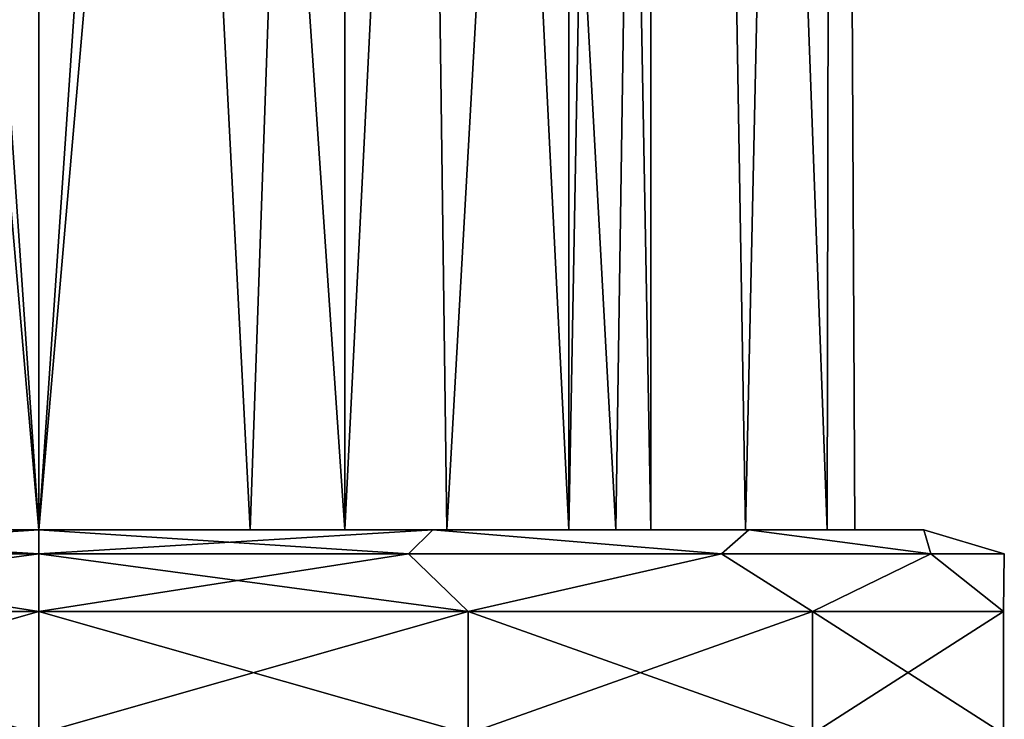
# Model space of a CAD drawing. Header units: millimetres. Extents: x -52 to 52, y -38 to 18.
# Tile 45 of 126: x -12.3 to -9.88, y -35.96 to -34.25. Entities that reach past the tile are written whole.
import ezdxf

# ---------------------------------------------------------------- set-up
doc = ezdxf.new("R2010")
doc.units = ezdxf.units.MM
doc.header["$LTSCALE"] = 65.185185
for name, color, linetype in [('442', 7, 'CONTINUOUS'), ('443', 7, 'CONTINUOUS'), ('445', 7, 'CONTINUOUS'), ('446', 7, 'CONTINUOUS'), ('452', 7, 'CONTINUOUS'), ('453', 7, 'CONTINUOUS'), ('458', 7, 'CONTINUOUS'), ('462', 7, 'CONTINUOUS'), ('463', 7, 'CONTINUOUS'), ('486', 7, 'CONTINUOUS'), ('487', 7, 'CONTINUOUS'), ('489', 7, 'CONTINUOUS'), ('490', 7, 'CONTINUOUS'), ('496', 7, 'CONTINUOUS'), ('497', 7, 'CONTINUOUS'), ('502', 7, 'CONTINUOUS'), ('506', 7, 'CONTINUOUS'), ('507', 7, 'CONTINUOUS')]:
    doc.layers.add(name, color=color, linetype=linetype)

msp = doc.modelspace()

# ---------------------------------------------------------------- linework, layer by layer
at = {"layer": '442', "color": 3, "linetype": 'Continuous'}
for points in [[(-12.25, -35.5, 19.5), (-13, -35.5, 19.299), (-12.25, -24.5, 19.5), (-12.25, -35.5, 19.5)], [(-12.25, -24.5, 19.5), (-13, -35.5, 19.299), (-12.9999, -24.5, 19.2991), (-12.25, -24.5, 19.5)], [(-13, -35.5, 16.701), (-12.25, -35.5, 16.5), (-12.9999, -24.5, 16.7009), (-13, -35.5, 16.701)], [(-12.9999, -24.5, 16.7009), (-12.25, -35.5, 16.5), (-12.25, -24.5, 16.5), (-12.9999, -24.5, 16.7009)]]:
    msp.add_3dface(points, dxfattribs=at)
at = {"layer": '443', "color": 3, "linetype": 'Continuous'}
for points in [[(-13.1178, -25.5, 16.1981), (-12.25, -25.5, 16), (-12.7677, -35.5, 16.0682), (-13.1178, -25.5, 16.1981)], [(-12.25, -25.5, 20), (-13.1178, -25.5, 19.8019), (-12.25, -35.5, 20), (-12.25, -25.5, 20)], [(-12.25, -35.5, 20), (-13.1178, -25.5, 19.8019), (-12.7677, -35.5, 19.9318), (-12.25, -35.5, 20)], [(-12.25, -25.5, 16), (-12.25, -35.5, 16), (-12.7677, -35.5, 16.0682), (-12.25, -25.5, 16)]]:
    msp.add_3dface(points, dxfattribs=at)
at = {"layer": '445', "color": 3, "linetype": 'Continuous'}
for points in [[(-12.25, -35.5, 19.5), (-11.5001, -24.5, 19.2991), (-11.5, -35.5, 19.299), (-12.25, -35.5, 19.5)], [(-12.25, -35.5, 19.5), (-12.25, -24.5, 19.5), (-11.5001, -24.5, 19.2991), (-12.25, -35.5, 19.5)], [(-11.5001, -24.5, 16.7009), (-12.25, -24.5, 16.5), (-11.5, -35.5, 16.701), (-11.5001, -24.5, 16.7009)], [(-12.25, -24.5, 16.5), (-12.25, -35.5, 16.5), (-11.5, -35.5, 16.701), (-12.25, -24.5, 16.5)], [(-11.5001, -24.5, 19.2991), (-10.951, -24.5, 18.7501), (-11.5, -35.5, 19.299), (-11.5001, -24.5, 19.2991)], [(-10.951, -24.5, 17.2499), (-11.5001, -24.5, 16.7009), (-10.951, -35.5, 17.25), (-10.951, -24.5, 17.2499)], [(-10.951, -35.5, 17.25), (-11.5001, -24.5, 16.7009), (-11.5, -35.5, 16.701), (-10.951, -35.5, 17.25)], [(-11.5, -35.5, 19.299), (-10.951, -24.5, 18.7501), (-10.951, -35.5, 18.75), (-11.5, -35.5, 19.299)], [(-10.951, -24.5, 18.7501), (-10.75, -24.5, 18), (-10.951, -35.5, 18.75), (-10.951, -24.5, 18.7501)], [(-10.75, -24.5, 18), (-10.951, -24.5, 17.2499), (-10.75, -35.5, 18), (-10.75, -24.5, 18)], [(-10.951, -35.5, 18.75), (-10.75, -24.5, 18), (-10.75, -35.5, 18), (-10.951, -35.5, 18.75)], [(-10.75, -35.5, 18), (-10.951, -24.5, 17.2499), (-10.951, -35.5, 17.25), (-10.75, -35.5, 18)]]:
    msp.add_3dface(points, dxfattribs=at)
at = {"layer": '446', "color": 3, "linetype": 'Continuous'}
for points in [[(-12.25, -35.5, 16), (-11.3822, -25.5, 16.1981), (-11.7323, -35.5, 16.0682), (-12.25, -35.5, 16)], [(-12.25, -35.5, 16), (-12.25, -25.5, 16), (-11.3822, -25.5, 16.1981), (-12.25, -35.5, 16)], [(-11.3822, -25.5, 19.8019), (-12.25, -25.5, 20), (-11.7323, -35.5, 19.9318), (-11.3822, -25.5, 19.8019)], [(-12.25, -25.5, 20), (-12.25, -35.5, 20), (-11.7323, -35.5, 19.9318), (-12.25, -25.5, 20)], [(-11.7323, -35.5, 16.0682), (-11.3822, -25.5, 16.1981), (-11.2499, -35.5, 16.268), (-11.7323, -35.5, 16.0682)], [(-11.2499, -35.5, 19.732), (-11.3822, -25.5, 19.8019), (-11.7323, -35.5, 19.9318), (-11.2499, -35.5, 19.732)], [(-10.8357, -35.5, 19.4142), (-11.3822, -25.5, 19.8019), (-11.2499, -35.5, 19.732), (-10.8357, -35.5, 19.4142)], [(-10.6863, -25.5, 19.247), (-11.3822, -25.5, 19.8019), (-10.8357, -35.5, 19.4142), (-10.6863, -25.5, 19.247)], [(-11.3822, -25.5, 16.1981), (-10.6863, -25.5, 16.753), (-11.2499, -35.5, 16.268), (-11.3822, -25.5, 16.1981)], [(-11.2499, -35.5, 16.268), (-10.6863, -25.5, 16.753), (-10.8357, -35.5, 16.5858), (-11.2499, -35.5, 16.268)], [(-10.5179, -35.5, 18.9999), (-10.6863, -25.5, 19.247), (-10.8357, -35.5, 19.4142), (-10.5179, -35.5, 18.9999)], [(-10.8357, -35.5, 16.5858), (-10.6863, -25.5, 16.753), (-10.5179, -35.5, 17.0001), (-10.8357, -35.5, 16.5858)], [(-10.3001, -25.5, 18.445), (-10.6863, -25.5, 19.247), (-10.3182, -35.5, 18.5176), (-10.3001, -25.5, 18.445)], [(-10.3182, -35.5, 18.5176), (-10.6863, -25.5, 19.247), (-10.5179, -35.5, 18.9999), (-10.3182, -35.5, 18.5176)], [(-10.6863, -25.5, 16.753), (-10.3001, -25.5, 17.555), (-10.5179, -35.5, 17.0001), (-10.6863, -25.5, 16.753)], [(-10.5179, -35.5, 17.0001), (-10.3001, -25.5, 17.555), (-10.3182, -35.5, 17.4824), (-10.5179, -35.5, 17.0001)], [(-10.25, -35.5, 18), (-10.3001, -25.5, 18.445), (-10.3182, -35.5, 18.5176), (-10.25, -35.5, 18)], [(-10.3182, -35.5, 17.4824), (-10.3001, -25.5, 17.555), (-10.25, -35.5, 18), (-10.3182, -35.5, 17.4824)], [(-10.3001, -25.5, 17.555), (-10.3001, -25.5, 18.445), (-10.25, -35.5, 18), (-10.3001, -25.5, 17.555)]]:
    msp.add_3dface(points, dxfattribs=at)
at = {"layer": '452', "color": 3, "linetype": 'Continuous'}
for points in [[(-12.25, -35.5, 20.225), (-12.7677, -35.5, 19.9318), (-13.2155, -35.5, 20.0046), (-12.25, -35.5, 20.225)], [(-12.25, -35.5, 16), (-12.25, -35.5, 15.775), (-13.2155, -35.5, 15.9954), (-12.25, -35.5, 16)], [(-12.7677, -35.5, 16.0682), (-12.25, -35.5, 16), (-13.2155, -35.5, 15.9954), (-12.7677, -35.5, 16.0682)], [(-12.25, -35.5, 16.5), (-13, -35.5, 16.701), (-12.25, -35.5, 19.5), (-12.25, -35.5, 16.5)], [(-13, -35.5, 16.701), (-13, -35.5, 19.299), (-12.25, -35.5, 19.5), (-13, -35.5, 16.701)], [(-12.25, -35.5, 20), (-12.7677, -35.5, 19.9318), (-12.25, -35.5, 20.225), (-12.25, -35.5, 20)], [(-12.25, -35.5, 16.5), (-12.25, -35.5, 19.5), (-11.5, -35.5, 19.299), (-12.25, -35.5, 16.5)], [(-12.25, -35.5, 16.5), (-11.5, -35.5, 19.299), (-11.5, -35.5, 16.701), (-12.25, -35.5, 16.5)], [(-11.2845, -35.5, 20.0046), (-12.25, -35.5, 20), (-12.25, -35.5, 20.225), (-11.2845, -35.5, 20.0046)], [(-11.7323, -35.5, 19.9318), (-12.25, -35.5, 20), (-11.2845, -35.5, 20.0046), (-11.7323, -35.5, 19.9318)], [(-12.25, -35.5, 15.775), (-11.7323, -35.5, 16.0682), (-11.2845, -35.5, 15.9954), (-12.25, -35.5, 15.775)], [(-12.25, -35.5, 16), (-11.7323, -35.5, 16.0682), (-12.25, -35.5, 15.775), (-12.25, -35.5, 16)], [(-11.2499, -35.5, 19.732), (-11.7323, -35.5, 19.9318), (-11.2845, -35.5, 20.0046), (-11.2499, -35.5, 19.732)], [(-11.7323, -35.5, 16.0682), (-11.2499, -35.5, 16.268), (-11.2845, -35.5, 15.9954), (-11.7323, -35.5, 16.0682)], [(-10.951, -35.5, 18.75), (-10.951, -35.5, 17.25), (-11.5, -35.5, 16.701), (-10.951, -35.5, 18.75)], [(-11.5, -35.5, 19.299), (-10.951, -35.5, 18.75), (-11.5, -35.5, 16.701), (-11.5, -35.5, 19.299)], [(-11.2845, -35.5, 15.9954), (-10.5179, -35.5, 17.0001), (-10.5101, -35.5, 16.6131), (-11.2845, -35.5, 15.9954)], [(-10.8357, -35.5, 16.5858), (-10.5179, -35.5, 17.0001), (-11.2845, -35.5, 15.9954), (-10.8357, -35.5, 16.5858)], [(-11.2499, -35.5, 16.268), (-10.8357, -35.5, 16.5858), (-11.2845, -35.5, 15.9954), (-11.2499, -35.5, 16.268)], [(-10.5101, -35.5, 19.3869), (-11.2499, -35.5, 19.732), (-11.2845, -35.5, 20.0046), (-10.5101, -35.5, 19.3869)], [(-10.8357, -35.5, 19.4142), (-11.2499, -35.5, 19.732), (-10.5101, -35.5, 19.3869), (-10.8357, -35.5, 19.4142)], [(-10.951, -35.5, 18.75), (-10.75, -35.5, 18), (-10.951, -35.5, 17.25), (-10.951, -35.5, 18.75)], [(-10.5179, -35.5, 18.9999), (-10.8357, -35.5, 19.4142), (-10.5101, -35.5, 19.3869), (-10.5179, -35.5, 18.9999)], [(-10.5179, -35.5, 17.0001), (-10.3182, -35.5, 17.4824), (-10.5101, -35.5, 16.6131), (-10.5179, -35.5, 17.0001)], [(-10.3182, -35.5, 18.5176), (-10.5179, -35.5, 18.9999), (-10.5101, -35.5, 19.3869), (-10.3182, -35.5, 18.5176)], [(-10.0808, -35.5, 17.505), (-10.5101, -35.5, 16.6131), (-10.0808, -35.5, 18.495), (-10.0808, -35.5, 17.505)], [(-10.5101, -35.5, 16.6131), (-10.3182, -35.5, 17.4824), (-10.0808, -35.5, 18.495), (-10.5101, -35.5, 16.6131)], [(-10.0808, -35.5, 18.495), (-10.3182, -35.5, 18.5176), (-10.5101, -35.5, 19.3869), (-10.0808, -35.5, 18.495)], [(-10.3182, -35.5, 17.4824), (-10.25, -35.5, 18), (-10.0808, -35.5, 18.495), (-10.3182, -35.5, 17.4824)], [(-10.25, -35.5, 18), (-10.3182, -35.5, 18.5176), (-10.0808, -35.5, 18.495), (-10.25, -35.5, 18)]]:
    msp.add_3dface(points, dxfattribs=at)
at = {"layer": '453', "color": 3, "linetype": 'Continuous'}
for points in [[(-12.25, -36, 15.575), (-13.3022, -36, 15.8152), (-12.25, -35.7, 15.575), (-12.25, -36, 15.575)], [(-12.25, -35.7, 15.575), (-13.3022, -36, 15.8152), (-13.3022, -35.7, 15.8152), (-12.25, -35.7, 15.575)], [(-12.25, -36, 20.425), (-12.25, -35.7, 20.425), (-13.3022, -35.7, 20.1848), (-12.25, -36, 20.425)], [(-13.3022, -36, 20.1848), (-12.25, -36, 20.425), (-13.3022, -35.7, 20.1848), (-13.3022, -36, 20.1848)]]:
    msp.add_3dface(points, dxfattribs=at)
at = {"layer": '458', "color": 3, "linetype": 'Continuous'}
for points in [[(-11.1978, -36, 15.8152), (-12.25, -36, 15.575), (-11.1978, -35.7, 15.8152), (-11.1978, -36, 15.8152)], [(-12.25, -36, 15.575), (-12.25, -35.7, 15.575), (-11.1978, -35.7, 15.8152), (-12.25, -36, 15.575)], [(-12.25, -35.7, 20.425), (-11.1978, -36, 20.1848), (-11.1978, -35.7, 20.1848), (-12.25, -35.7, 20.425)], [(-12.25, -35.7, 20.425), (-12.25, -36, 20.425), (-11.1978, -36, 20.1848), (-12.25, -35.7, 20.425)], [(-11.1978, -36, 20.1848), (-10.3541, -36, 19.512), (-11.1978, -35.7, 20.1848), (-11.1978, -36, 20.1848)], [(-10.3541, -35.7, 16.488), (-11.1978, -36, 15.8152), (-11.1978, -35.7, 15.8152), (-10.3541, -35.7, 16.488)], [(-11.1978, -35.7, 20.1848), (-10.3541, -36, 19.512), (-10.3541, -35.7, 19.512), (-11.1978, -35.7, 20.1848)], [(-10.3541, -36, 16.488), (-11.1978, -36, 15.8152), (-10.3541, -35.7, 16.488), (-10.3541, -36, 16.488)], [(-10.3541, -36, 19.512), (-9.8858, -36, 18.5396), (-10.3541, -35.7, 19.512), (-10.3541, -36, 19.512)], [(-9.8858, -35.7, 17.4604), (-10.3541, -36, 16.488), (-10.3541, -35.7, 16.488), (-9.8858, -35.7, 17.4604)], [(-9.8858, -36, 17.4604), (-10.3541, -36, 16.488), (-9.8858, -35.7, 17.4604), (-9.8858, -36, 17.4604)], [(-10.3541, -35.7, 19.512), (-9.8858, -36, 18.5396), (-9.8858, -35.7, 18.5396), (-10.3541, -35.7, 19.512)], [(-9.8858, -35.7, 18.5396), (-9.8858, -36, 17.4604), (-9.8858, -35.7, 17.4604), (-9.8858, -35.7, 18.5396)], [(-9.8858, -36, 18.5396), (-9.8858, -36, 17.4604), (-9.8858, -35.7, 18.5396), (-9.8858, -36, 18.5396)]]:
    msp.add_3dface(points, dxfattribs=at)
at = {"layer": '462', "color": 3, "linetype": 'Continuous'}
for points in [[(-13.2155, -35.5, 15.9954), (-12.25, -35.5, 15.775), (-13.1556, -35.5586, 15.8137), (-13.2155, -35.5, 15.9954)], [(-12.25, -35.5, 20.225), (-13.2155, -35.5, 20.0046), (-12.25, -35.5586, 20.3664), (-12.25, -35.5, 20.225)], [(-13.2155, -35.5, 20.0046), (-13.1556, -35.5586, 20.1863), (-12.25, -35.5586, 20.3664), (-13.2155, -35.5, 20.0046)], [(-12.25, -35.5, 15.775), (-12.25, -35.5586, 15.6336), (-13.1556, -35.5586, 15.8137), (-12.25, -35.5, 15.775)], [(-12.25, -35.5586, 15.6336), (-13.3022, -35.7, 15.8152), (-13.1556, -35.5586, 15.8137), (-12.25, -35.5586, 15.6336)], [(-12.25, -35.7, 15.575), (-13.3022, -35.7, 15.8152), (-12.25, -35.5586, 15.6336), (-12.25, -35.7, 15.575)], [(-13.3022, -35.7, 20.1848), (-12.25, -35.7, 20.425), (-13.1556, -35.5586, 20.1863), (-13.3022, -35.7, 20.1848)], [(-13.1556, -35.5586, 20.1863), (-12.25, -35.7, 20.425), (-12.25, -35.5586, 20.3664), (-13.1556, -35.5586, 20.1863)]]:
    msp.add_3dface(points, dxfattribs=at)
at = {"layer": '463', "color": 3, "linetype": 'Continuous'}
for points in [[(-12.25, -35.5, 20.225), (-12.25, -35.5586, 20.3664), (-11.3444, -35.5586, 20.1863), (-12.25, -35.5, 20.225)], [(-11.2845, -35.5, 20.0046), (-12.25, -35.5, 20.225), (-11.3444, -35.5586, 20.1863), (-11.2845, -35.5, 20.0046)], [(-12.25, -35.5, 15.775), (-11.2845, -35.5, 15.9954), (-12.25, -35.5586, 15.6336), (-12.25, -35.5, 15.775)], [(-12.25, -35.5586, 15.6336), (-11.2845, -35.5, 15.9954), (-11.3444, -35.5586, 15.8137), (-12.25, -35.5586, 15.6336)], [(-11.2845, -35.5, 20.0046), (-11.3444, -35.5586, 20.1863), (-10.5767, -35.5586, 19.6733), (-11.2845, -35.5, 20.0046)], [(-11.2845, -35.5, 15.9954), (-10.5767, -35.5586, 16.3267), (-11.3444, -35.5586, 15.8137), (-11.2845, -35.5, 15.9954)], [(-10.5101, -35.5, 19.3869), (-11.2845, -35.5, 20.0046), (-10.5767, -35.5586, 19.6733), (-10.5101, -35.5, 19.3869)], [(-11.2845, -35.5, 15.9954), (-10.5101, -35.5, 16.6131), (-10.5767, -35.5586, 16.3267), (-11.2845, -35.5, 15.9954)], [(-10.5101, -35.5, 19.3869), (-10.5767, -35.5586, 19.6733), (-10.0637, -35.5586, 18.9056), (-10.5101, -35.5, 19.3869)], [(-10.5101, -35.5, 16.6131), (-10.0637, -35.5586, 17.0944), (-10.5767, -35.5586, 16.3267), (-10.5101, -35.5, 16.6131)], [(-10.5101, -35.5, 16.6131), (-10.0808, -35.5, 17.505), (-10.0637, -35.5586, 17.0944), (-10.5101, -35.5, 16.6131)], [(-10.0808, -35.5, 18.495), (-10.5101, -35.5, 19.3869), (-10.0637, -35.5586, 18.9056), (-10.0808, -35.5, 18.495)], [(-10.0808, -35.5, 18.495), (-10.0637, -35.5586, 18.9056), (-9.8836, -35.5586, 18), (-10.0808, -35.5, 18.495)], [(-10.0808, -35.5, 17.505), (-9.8836, -35.5586, 18), (-10.0637, -35.5586, 17.0944), (-10.0808, -35.5, 17.505)], [(-10.0808, -35.5, 17.505), (-10.0808, -35.5, 18.495), (-9.8836, -35.5586, 18), (-10.0808, -35.5, 17.505)], [(-12.25, -35.7, 15.575), (-12.25, -35.5586, 15.6336), (-11.3444, -35.5586, 15.8137), (-12.25, -35.7, 15.575)], [(-11.1978, -35.7, 15.8152), (-12.25, -35.7, 15.575), (-11.3444, -35.5586, 15.8137), (-11.1978, -35.7, 15.8152)], [(-12.25, -35.5586, 20.3664), (-11.1978, -35.7, 20.1848), (-11.3444, -35.5586, 20.1863), (-12.25, -35.5586, 20.3664)], [(-12.25, -35.7, 20.425), (-11.1978, -35.7, 20.1848), (-12.25, -35.5586, 20.3664), (-12.25, -35.7, 20.425)], [(-10.5767, -35.5586, 16.3267), (-11.1978, -35.7, 15.8152), (-11.3444, -35.5586, 15.8137), (-10.5767, -35.5586, 16.3267)], [(-11.3444, -35.5586, 20.1863), (-11.1978, -35.7, 20.1848), (-10.5767, -35.5586, 19.6733), (-11.3444, -35.5586, 20.1863)], [(-10.3541, -35.7, 16.488), (-11.1978, -35.7, 15.8152), (-10.5767, -35.5586, 16.3267), (-10.3541, -35.7, 16.488)], [(-11.1978, -35.7, 20.1848), (-10.3541, -35.7, 19.512), (-10.5767, -35.5586, 19.6733), (-11.1978, -35.7, 20.1848)], [(-10.0637, -35.5586, 17.0944), (-10.3541, -35.7, 16.488), (-10.5767, -35.5586, 16.3267), (-10.0637, -35.5586, 17.0944)], [(-10.5767, -35.5586, 19.6733), (-10.3541, -35.7, 19.512), (-10.0637, -35.5586, 18.9056), (-10.5767, -35.5586, 19.6733)], [(-9.8858, -35.7, 17.4604), (-10.3541, -35.7, 16.488), (-10.0637, -35.5586, 17.0944), (-9.8858, -35.7, 17.4604)], [(-10.3541, -35.7, 19.512), (-9.8858, -35.7, 18.5396), (-10.0637, -35.5586, 18.9056), (-10.3541, -35.7, 19.512)], [(-10.0637, -35.5586, 18.9056), (-9.8858, -35.7, 18.5396), (-9.8836, -35.5586, 18), (-10.0637, -35.5586, 18.9056)], [(-9.8836, -35.5586, 18), (-9.8858, -35.7, 17.4604), (-10.0637, -35.5586, 17.0944), (-9.8836, -35.5586, 18)], [(-9.8858, -35.7, 18.5396), (-9.8858, -35.7, 17.4604), (-9.8836, -35.5586, 18), (-9.8858, -35.7, 18.5396)]]:
    msp.add_3dface(points, dxfattribs=at)
at = {"layer": '486', "color": 3, "linetype": 'Continuous'}
for points in [[(-12.25, -35.5, -16.5), (-13, -35.5, -16.701), (-12.25, -24.5, -16.5), (-12.25, -35.5, -16.5)], [(-12.25, -24.5, -16.5), (-13, -35.5, -16.701), (-12.9999, -24.5, -16.7009), (-12.25, -24.5, -16.5)], [(-13, -35.5, -19.299), (-12.25, -35.5, -19.5), (-12.9999, -24.5, -19.2991), (-13, -35.5, -19.299)], [(-12.9999, -24.5, -19.2991), (-12.25, -35.5, -19.5), (-12.25, -24.5, -19.5), (-12.9999, -24.5, -19.2991)]]:
    msp.add_3dface(points, dxfattribs=at)
at = {"layer": '487', "color": 3, "linetype": 'Continuous'}
for points in [[(-13.1178, -25.5, -19.8019), (-12.25, -25.5, -20), (-12.7677, -35.5, -19.9318), (-13.1178, -25.5, -19.8019)], [(-12.25, -25.5, -16), (-13.1178, -25.5, -16.1981), (-12.25, -35.5, -16), (-12.25, -25.5, -16)], [(-12.25, -35.5, -16), (-13.1178, -25.5, -16.1981), (-12.7677, -35.5, -16.0682), (-12.25, -35.5, -16)], [(-12.25, -25.5, -20), (-12.25, -35.5, -20), (-12.7677, -35.5, -19.9318), (-12.25, -25.5, -20)]]:
    msp.add_3dface(points, dxfattribs=at)
at = {"layer": '489', "color": 3, "linetype": 'Continuous'}
for points in [[(-11.5001, -24.5, -19.2991), (-12.25, -24.5, -19.5), (-11.5, -35.5, -19.299), (-11.5001, -24.5, -19.2991)], [(-12.25, -35.5, -16.5), (-11.5001, -24.5, -16.7009), (-11.5, -35.5, -16.701), (-12.25, -35.5, -16.5)], [(-12.25, -35.5, -16.5), (-12.25, -24.5, -16.5), (-11.5001, -24.5, -16.7009), (-12.25, -35.5, -16.5)], [(-12.25, -24.5, -19.5), (-12.25, -35.5, -19.5), (-11.5, -35.5, -19.299), (-12.25, -24.5, -19.5)], [(-11.5001, -24.5, -16.7009), (-10.951, -24.5, -17.2499), (-11.5, -35.5, -16.701), (-11.5001, -24.5, -16.7009)], [(-10.951, -35.5, -18.75), (-11.5001, -24.5, -19.2991), (-11.5, -35.5, -19.299), (-10.951, -35.5, -18.75)], [(-10.951, -24.5, -18.7501), (-11.5001, -24.5, -19.2991), (-10.951, -35.5, -18.75), (-10.951, -24.5, -18.7501)], [(-11.5, -35.5, -16.701), (-10.951, -24.5, -17.2499), (-10.951, -35.5, -17.25), (-11.5, -35.5, -16.701)], [(-10.951, -24.5, -17.2499), (-10.75, -24.5, -18), (-10.951, -35.5, -17.25), (-10.951, -24.5, -17.2499)], [(-10.75, -35.5, -18), (-10.951, -24.5, -18.7501), (-10.951, -35.5, -18.75), (-10.75, -35.5, -18)], [(-10.951, -35.5, -17.25), (-10.75, -24.5, -18), (-10.75, -35.5, -18), (-10.951, -35.5, -17.25)], [(-10.75, -24.5, -18), (-10.951, -24.5, -18.7501), (-10.75, -35.5, -18), (-10.75, -24.5, -18)]]:
    msp.add_3dface(points, dxfattribs=at)
at = {"layer": '490', "color": 3, "linetype": 'Continuous'}
for points in [[(-12.25, -35.5, -20), (-12.25, -25.5, -20), (-11.3822, -25.5, -19.8019), (-12.25, -35.5, -20)], [(-12.25, -35.5, -20), (-11.3822, -25.5, -19.8019), (-11.7323, -35.5, -19.9318), (-12.25, -35.5, -20)], [(-12.25, -25.5, -16), (-12.25, -35.5, -16), (-11.7323, -35.5, -16.0682), (-12.25, -25.5, -16)], [(-11.3822, -25.5, -16.1981), (-12.25, -25.5, -16), (-11.7323, -35.5, -16.0682), (-11.3822, -25.5, -16.1981)], [(-11.2499, -35.5, -16.268), (-11.3822, -25.5, -16.1981), (-11.7323, -35.5, -16.0682), (-11.2499, -35.5, -16.268)], [(-11.7323, -35.5, -19.9318), (-11.3822, -25.5, -19.8019), (-11.2499, -35.5, -19.732), (-11.7323, -35.5, -19.9318)], [(-10.6863, -25.5, -16.753), (-11.3822, -25.5, -16.1981), (-10.8357, -35.5, -16.5858), (-10.6863, -25.5, -16.753)], [(-10.8357, -35.5, -16.5858), (-11.3822, -25.5, -16.1981), (-11.2499, -35.5, -16.268), (-10.8357, -35.5, -16.5858)], [(-11.3822, -25.5, -19.8019), (-10.6863, -25.5, -19.247), (-11.2499, -35.5, -19.732), (-11.3822, -25.5, -19.8019)], [(-11.2499, -35.5, -19.732), (-10.6863, -25.5, -19.247), (-10.8357, -35.5, -19.4142), (-11.2499, -35.5, -19.732)], [(-10.5179, -35.5, -17.0001), (-10.6863, -25.5, -16.753), (-10.8357, -35.5, -16.5858), (-10.5179, -35.5, -17.0001)], [(-10.8357, -35.5, -19.4142), (-10.6863, -25.5, -19.247), (-10.5179, -35.5, -18.9999), (-10.8357, -35.5, -19.4142)], [(-10.3001, -25.5, -17.555), (-10.6863, -25.5, -16.753), (-10.3182, -35.5, -17.4824), (-10.3001, -25.5, -17.555)], [(-10.3182, -35.5, -17.4824), (-10.6863, -25.5, -16.753), (-10.5179, -35.5, -17.0001), (-10.3182, -35.5, -17.4824)], [(-10.6863, -25.5, -19.247), (-10.3001, -25.5, -18.445), (-10.5179, -35.5, -18.9999), (-10.6863, -25.5, -19.247)], [(-10.5179, -35.5, -18.9999), (-10.3001, -25.5, -18.445), (-10.3182, -35.5, -18.5176), (-10.5179, -35.5, -18.9999)], [(-10.3182, -35.5, -18.5176), (-10.3001, -25.5, -18.445), (-10.25, -35.5, -18), (-10.3182, -35.5, -18.5176)], [(-10.25, -35.5, -18), (-10.3001, -25.5, -17.555), (-10.3182, -35.5, -17.4824), (-10.25, -35.5, -18)], [(-10.3001, -25.5, -18.445), (-10.3001, -25.5, -17.555), (-10.25, -35.5, -18), (-10.3001, -25.5, -18.445)]]:
    msp.add_3dface(points, dxfattribs=at)
at = {"layer": '496', "color": 3, "linetype": 'Continuous'}
for points in [[(-12.25, -35.5, -20), (-12.25, -35.5, -20.225), (-13.2155, -35.5, -20.0046), (-12.25, -35.5, -20)], [(-12.25, -35.5, -15.775), (-12.7677, -35.5, -16.0682), (-13.2155, -35.5, -15.9954), (-12.25, -35.5, -15.775)], [(-12.7677, -35.5, -19.9318), (-12.25, -35.5, -20), (-13.2155, -35.5, -20.0046), (-12.7677, -35.5, -19.9318)], [(-12.25, -35.5, -19.5), (-13, -35.5, -19.299), (-12.25, -35.5, -16.5), (-12.25, -35.5, -19.5)], [(-13, -35.5, -19.299), (-13, -35.5, -16.701), (-12.25, -35.5, -16.5), (-13, -35.5, -19.299)], [(-12.25, -35.5, -16), (-12.7677, -35.5, -16.0682), (-12.25, -35.5, -15.775), (-12.25, -35.5, -16)], [(-12.25, -35.5, -19.5), (-12.25, -35.5, -16.5), (-11.5, -35.5, -16.701), (-12.25, -35.5, -19.5)], [(-12.25, -35.5, -19.5), (-11.5, -35.5, -16.701), (-11.5, -35.5, -19.299), (-12.25, -35.5, -19.5)], [(-12.25, -35.5, -20.225), (-11.7323, -35.5, -19.9318), (-11.2845, -35.5, -20.0046), (-12.25, -35.5, -20.225)], [(-11.7323, -35.5, -16.0682), (-12.25, -35.5, -16), (-11.2845, -35.5, -15.9954), (-11.7323, -35.5, -16.0682)], [(-11.2845, -35.5, -15.9954), (-12.25, -35.5, -16), (-12.25, -35.5, -15.775), (-11.2845, -35.5, -15.9954)], [(-12.25, -35.5, -20), (-11.7323, -35.5, -19.9318), (-12.25, -35.5, -20.225), (-12.25, -35.5, -20)], [(-11.7323, -35.5, -19.9318), (-11.2499, -35.5, -19.732), (-11.2845, -35.5, -20.0046), (-11.7323, -35.5, -19.9318)], [(-11.2499, -35.5, -16.268), (-11.7323, -35.5, -16.0682), (-11.2845, -35.5, -15.9954), (-11.2499, -35.5, -16.268)], [(-11.5, -35.5, -16.701), (-10.951, -35.5, -17.25), (-11.5, -35.5, -19.299), (-11.5, -35.5, -16.701)], [(-10.951, -35.5, -17.25), (-10.951, -35.5, -18.75), (-11.5, -35.5, -19.299), (-10.951, -35.5, -17.25)], [(-11.2499, -35.5, -19.732), (-10.8357, -35.5, -19.4142), (-11.2845, -35.5, -20.0046), (-11.2499, -35.5, -19.732)], [(-10.8357, -35.5, -19.4142), (-10.5179, -35.5, -18.9999), (-11.2845, -35.5, -20.0046), (-10.8357, -35.5, -19.4142)], [(-11.2845, -35.5, -20.0046), (-10.5179, -35.5, -18.9999), (-10.5101, -35.5, -19.3869), (-11.2845, -35.5, -20.0046)], [(-10.5101, -35.5, -16.6131), (-11.2499, -35.5, -16.268), (-11.2845, -35.5, -15.9954), (-10.5101, -35.5, -16.6131)], [(-10.8357, -35.5, -16.5858), (-11.2499, -35.5, -16.268), (-10.5101, -35.5, -16.6131), (-10.8357, -35.5, -16.5858)], [(-10.951, -35.5, -17.25), (-10.75, -35.5, -18), (-10.951, -35.5, -18.75), (-10.951, -35.5, -17.25)], [(-10.5179, -35.5, -17.0001), (-10.8357, -35.5, -16.5858), (-10.5101, -35.5, -16.6131), (-10.5179, -35.5, -17.0001)], [(-10.5179, -35.5, -18.9999), (-10.3182, -35.5, -18.5176), (-10.5101, -35.5, -19.3869), (-10.5179, -35.5, -18.9999)], [(-10.3182, -35.5, -17.4824), (-10.5179, -35.5, -17.0001), (-10.5101, -35.5, -16.6131), (-10.3182, -35.5, -17.4824)], [(-10.0808, -35.5, -18.495), (-10.5101, -35.5, -19.3869), (-10.0808, -35.5, -17.505), (-10.0808, -35.5, -18.495)], [(-10.5101, -35.5, -19.3869), (-10.3182, -35.5, -18.5176), (-10.0808, -35.5, -17.505), (-10.5101, -35.5, -19.3869)], [(-10.0808, -35.5, -17.505), (-10.3182, -35.5, -17.4824), (-10.5101, -35.5, -16.6131), (-10.0808, -35.5, -17.505)], [(-10.25, -35.5, -18), (-10.3182, -35.5, -17.4824), (-10.0808, -35.5, -17.505), (-10.25, -35.5, -18)], [(-10.3182, -35.5, -18.5176), (-10.25, -35.5, -18), (-10.0808, -35.5, -17.505), (-10.3182, -35.5, -18.5176)]]:
    msp.add_3dface(points, dxfattribs=at)
at = {"layer": '497', "color": 3, "linetype": 'Continuous'}
for points in [[(-12.25, -35.7, -20.425), (-13.3022, -36, -20.1848), (-13.3022, -35.7, -20.1848), (-12.25, -35.7, -20.425)], [(-13.3022, -36, -15.8152), (-12.25, -36, -15.575), (-13.3022, -35.7, -15.8152), (-13.3022, -36, -15.8152)], [(-12.25, -36, -20.425), (-13.3022, -36, -20.1848), (-12.25, -35.7, -20.425), (-12.25, -36, -20.425)], [(-12.25, -36, -15.575), (-12.25, -35.7, -15.575), (-13.3022, -35.7, -15.8152), (-12.25, -36, -15.575)]]:
    msp.add_3dface(points, dxfattribs=at)
at = {"layer": '502', "color": 3, "linetype": 'Continuous'}
for points in [[(-12.25, -35.7, -15.575), (-11.1978, -36, -15.8152), (-11.1978, -35.7, -15.8152), (-12.25, -35.7, -15.575)], [(-12.25, -35.7, -15.575), (-12.25, -36, -15.575), (-11.1978, -36, -15.8152), (-12.25, -35.7, -15.575)], [(-11.1978, -36, -20.1848), (-12.25, -36, -20.425), (-11.1978, -35.7, -20.1848), (-11.1978, -36, -20.1848)], [(-12.25, -36, -20.425), (-12.25, -35.7, -20.425), (-11.1978, -35.7, -20.1848), (-12.25, -36, -20.425)], [(-10.3541, -36, -19.512), (-11.1978, -36, -20.1848), (-10.3541, -35.7, -19.512), (-10.3541, -36, -19.512)], [(-10.3541, -35.7, -19.512), (-11.1978, -36, -20.1848), (-11.1978, -35.7, -20.1848), (-10.3541, -35.7, -19.512)], [(-11.1978, -36, -15.8152), (-10.3541, -36, -16.488), (-11.1978, -35.7, -15.8152), (-11.1978, -36, -15.8152)], [(-11.1978, -35.7, -15.8152), (-10.3541, -36, -16.488), (-10.3541, -35.7, -16.488), (-11.1978, -35.7, -15.8152)], [(-9.8858, -36, -18.5396), (-10.3541, -36, -19.512), (-9.8858, -35.7, -18.5396), (-9.8858, -36, -18.5396)], [(-9.8858, -35.7, -18.5396), (-10.3541, -36, -19.512), (-10.3541, -35.7, -19.512), (-9.8858, -35.7, -18.5396)], [(-10.3541, -36, -16.488), (-9.8858, -36, -17.4604), (-10.3541, -35.7, -16.488), (-10.3541, -36, -16.488)], [(-10.3541, -35.7, -16.488), (-9.8858, -36, -17.4604), (-9.8858, -35.7, -17.4604), (-10.3541, -35.7, -16.488)], [(-9.8858, -36, -17.4604), (-9.8858, -36, -18.5396), (-9.8858, -35.7, -17.4604), (-9.8858, -36, -17.4604)], [(-9.8858, -35.7, -17.4604), (-9.8858, -36, -18.5396), (-9.8858, -35.7, -18.5396), (-9.8858, -35.7, -17.4604)]]:
    msp.add_3dface(points, dxfattribs=at)
at = {"layer": '506', "color": 3, "linetype": 'Continuous'}
for points in [[(-13.2155, -35.5, -15.9954), (-13.1556, -35.5586, -15.8137), (-12.25, -35.5586, -15.6336), (-13.2155, -35.5, -15.9954)], [(-12.25, -35.5, -15.775), (-13.2155, -35.5, -15.9954), (-12.25, -35.5586, -15.6336), (-12.25, -35.5, -15.775)], [(-13.2155, -35.5, -20.0046), (-12.25, -35.5, -20.225), (-13.1556, -35.5586, -20.1863), (-13.2155, -35.5, -20.0046)], [(-12.25, -35.5, -20.225), (-12.25, -35.5586, -20.3664), (-13.1556, -35.5586, -20.1863), (-12.25, -35.5, -20.225)], [(-12.25, -35.5586, -20.3664), (-13.3022, -35.7, -20.1848), (-13.1556, -35.5586, -20.1863), (-12.25, -35.5586, -20.3664)], [(-12.25, -35.7, -20.425), (-13.3022, -35.7, -20.1848), (-12.25, -35.5586, -20.3664), (-12.25, -35.7, -20.425)], [(-13.3022, -35.7, -15.8152), (-12.25, -35.7, -15.575), (-13.1556, -35.5586, -15.8137), (-13.3022, -35.7, -15.8152)], [(-13.1556, -35.5586, -15.8137), (-12.25, -35.7, -15.575), (-12.25, -35.5586, -15.6336), (-13.1556, -35.5586, -15.8137)]]:
    msp.add_3dface(points, dxfattribs=at)
at = {"layer": '507', "color": 3, "linetype": 'Continuous'}
for points in [[(-12.25, -35.5, -20.225), (-11.2845, -35.5, -20.0046), (-12.25, -35.5586, -20.3664), (-12.25, -35.5, -20.225)], [(-11.2845, -35.5, -15.9954), (-12.25, -35.5, -15.775), (-11.3444, -35.5586, -15.8137), (-11.2845, -35.5, -15.9954)], [(-12.25, -35.5, -15.775), (-12.25, -35.5586, -15.6336), (-11.3444, -35.5586, -15.8137), (-12.25, -35.5, -15.775)], [(-12.25, -35.5586, -20.3664), (-11.2845, -35.5, -20.0046), (-11.3444, -35.5586, -20.1863), (-12.25, -35.5586, -20.3664)], [(-11.2845, -35.5, -15.9954), (-11.3444, -35.5586, -15.8137), (-10.5767, -35.5586, -16.3267), (-11.2845, -35.5, -15.9954)], [(-11.2845, -35.5, -20.0046), (-10.5767, -35.5586, -19.6733), (-11.3444, -35.5586, -20.1863), (-11.2845, -35.5, -20.0046)], [(-11.2845, -35.5, -20.0046), (-10.5101, -35.5, -19.3869), (-10.5767, -35.5586, -19.6733), (-11.2845, -35.5, -20.0046)], [(-10.5101, -35.5, -16.6131), (-11.2845, -35.5, -15.9954), (-10.5767, -35.5586, -16.3267), (-10.5101, -35.5, -16.6131)], [(-10.5101, -35.5, -16.6131), (-10.5767, -35.5586, -16.3267), (-10.0637, -35.5586, -17.0944), (-10.5101, -35.5, -16.6131)], [(-10.5101, -35.5, -19.3869), (-10.0637, -35.5586, -18.9056), (-10.5767, -35.5586, -19.6733), (-10.5101, -35.5, -19.3869)], [(-10.0808, -35.5, -17.505), (-10.5101, -35.5, -16.6131), (-10.0637, -35.5586, -17.0944), (-10.0808, -35.5, -17.505)], [(-10.5101, -35.5, -19.3869), (-10.0808, -35.5, -18.495), (-10.0637, -35.5586, -18.9056), (-10.5101, -35.5, -19.3869)], [(-10.0808, -35.5, -18.495), (-9.8836, -35.5586, -18), (-10.0637, -35.5586, -18.9056), (-10.0808, -35.5, -18.495)], [(-10.0808, -35.5, -17.505), (-10.0637, -35.5586, -17.0944), (-9.8836, -35.5586, -18), (-10.0808, -35.5, -17.505)], [(-10.0808, -35.5, -18.495), (-10.0808, -35.5, -17.505), (-9.8836, -35.5586, -18), (-10.0808, -35.5, -18.495)], [(-12.25, -35.7, -15.575), (-11.1978, -35.7, -15.8152), (-12.25, -35.5586, -15.6336), (-12.25, -35.7, -15.575)], [(-11.1978, -35.7, -20.1848), (-12.25, -35.7, -20.425), (-11.3444, -35.5586, -20.1863), (-11.1978, -35.7, -20.1848)], [(-12.25, -35.7, -20.425), (-12.25, -35.5586, -20.3664), (-11.3444, -35.5586, -20.1863), (-12.25, -35.7, -20.425)], [(-12.25, -35.5586, -15.6336), (-11.1978, -35.7, -15.8152), (-11.3444, -35.5586, -15.8137), (-12.25, -35.5586, -15.6336)], [(-10.5767, -35.5586, -19.6733), (-11.1978, -35.7, -20.1848), (-11.3444, -35.5586, -20.1863), (-10.5767, -35.5586, -19.6733)], [(-11.3444, -35.5586, -15.8137), (-11.1978, -35.7, -15.8152), (-10.5767, -35.5586, -16.3267), (-11.3444, -35.5586, -15.8137)], [(-10.3541, -35.7, -19.512), (-11.1978, -35.7, -20.1848), (-10.5767, -35.5586, -19.6733), (-10.3541, -35.7, -19.512)], [(-11.1978, -35.7, -15.8152), (-10.3541, -35.7, -16.488), (-10.5767, -35.5586, -16.3267), (-11.1978, -35.7, -15.8152)], [(-10.0637, -35.5586, -18.9056), (-10.3541, -35.7, -19.512), (-10.5767, -35.5586, -19.6733), (-10.0637, -35.5586, -18.9056)], [(-10.5767, -35.5586, -16.3267), (-10.3541, -35.7, -16.488), (-10.0637, -35.5586, -17.0944), (-10.5767, -35.5586, -16.3267)], [(-9.8858, -35.7, -18.5396), (-10.3541, -35.7, -19.512), (-10.0637, -35.5586, -18.9056), (-9.8858, -35.7, -18.5396)], [(-10.3541, -35.7, -16.488), (-9.8858, -35.7, -17.4604), (-10.0637, -35.5586, -17.0944), (-10.3541, -35.7, -16.488)], [(-10.0637, -35.5586, -17.0944), (-9.8858, -35.7, -17.4604), (-9.8836, -35.5586, -18), (-10.0637, -35.5586, -17.0944)], [(-9.8836, -35.5586, -18), (-9.8858, -35.7, -18.5396), (-10.0637, -35.5586, -18.9056), (-9.8836, -35.5586, -18)], [(-9.8858, -35.7, -17.4604), (-9.8858, -35.7, -18.5396), (-9.8836, -35.5586, -18), (-9.8858, -35.7, -17.4604)]]:
    msp.add_3dface(points, dxfattribs=at)

doc.saveas('drawing.dxf')
